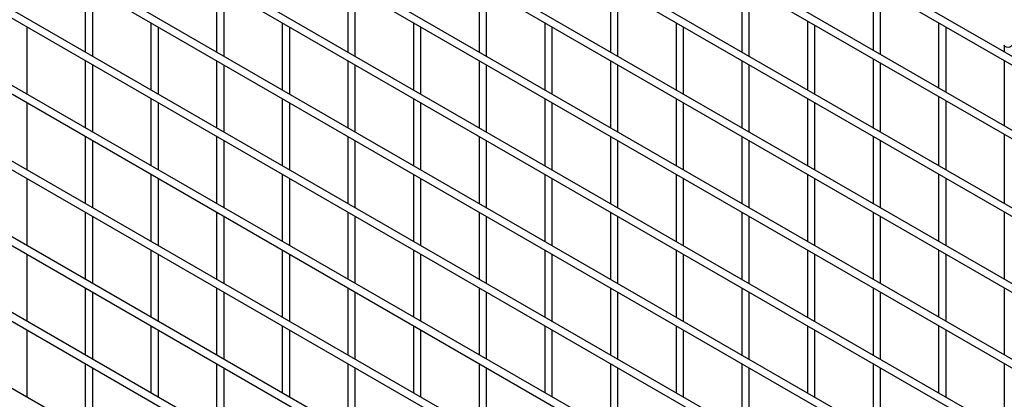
# Model space of a CAD drawing. Header units: inches. Extents: x 0.2 to 10.8, y 0.2 to 8.2.
# Tile 33 of 56: x 9.031 to 9.915, y 5.424 to 5.765. Entities that reach past the tile are written whole.
import ezdxf

# ---------------------------------------------------------------- set-up
doc = ezdxf.new("R2010")
doc.units = ezdxf.units.IN
doc.header["$MEASUREMENT"] = 0

msp = doc.modelspace()

# ---------------------------------------------------------------- linework, layer by layer
for p, q in [((7.78801, 6.95646), (10.55486, 5.35919)), ((10.55819, 5.36496), (7.79134, 6.96223)), ((7.78801, 6.89011), (10.55486, 5.29284)), ((10.48625, 5.34014), (7.85892, 6.85687)), ((10.55819, 5.22887), (7.79134, 6.82614)), ((7.78801, 6.82037), (10.55486, 5.2231)), ((10.55819, 5.16083), (7.79134, 6.75809)), ((7.78801, 6.75232), (10.55486, 5.15505)), ((7.78801, 6.68428), (10.55486, 5.08701)), ((10.55819, 5.09278), (7.79134, 6.69005)), ((10.55819, 5.02474), (7.79134, 6.622)), ((7.78801, 6.61623), (10.55486, 5.01896)), ((10.55819, 4.95669), (7.79134, 6.55396)), ((7.78801, 6.54819), (10.55486, 4.95092)), ((7.78801, 6.48014), (10.55486, 4.88287)), ((10.55819, 4.88865), (7.79134, 6.48591)), ((10.55819, 4.8206), (7.79134, 6.41787)), ((7.78801, 6.41209), (10.55486, 4.81483)), ((10.55819, 4.75256), (7.79134, 6.34982)), ((7.78801, 6.34405), (10.55486, 4.74678)), ((7.78801, 6.276), (10.55486, 4.67874)), ((10.55819, 4.68451), (7.79134, 6.28178)), ((10.55819, 4.61646), (7.79134, 6.21373)), ((7.78801, 6.20796), (10.55486, 4.61069)), ((10.55819, 4.54842), (7.79134, 6.14569)), ((9.67903, 5.79845), (9.67903, 5.7364)), ((9.08977, 5.79669), (9.08977, 5.73634)), ((9.09644, 5.7325), (9.09644, 5.79284)), ((9.20762, 5.7967), (9.20762, 5.73635)), ((9.21429, 5.73251), (9.21429, 5.79285)), ((9.32548, 5.79671), (9.32548, 5.73637)), ((9.33214, 5.73252), (9.33214, 5.79286)), ((9.44333, 5.79672), (9.44333, 5.73638)), ((9.44999, 5.73253), (9.44999, 5.79288)), ((9.56118, 5.79674), (9.56118, 5.73639)), ((9.56784, 5.73254), (9.56784, 5.79289)), ((9.6857, 5.73255), (9.6857, 5.7946)), ((9.79688, 5.79676), (9.79688, 5.73811)), ((9.80355, 5.73426), (9.80355, 5.79291)), ((9.73795, 5.76443), (9.73795, 5.70238)), ((9.03751, 5.69847), (9.03751, 5.75881)), ((9.1487, 5.76267), (9.1487, 5.70233)), ((9.15537, 5.69848), (9.15537, 5.75883)), ((9.26655, 5.76269), (9.26655, 5.70234)), ((9.27322, 5.69849), (9.27322, 5.75884)), ((9.3844, 5.7627), (9.3844, 5.70235)), ((9.39107, 5.6985), (9.39107, 5.75885)), ((9.50225, 5.76271), (9.50225, 5.70236)), ((9.50892, 5.69851), (9.50892, 5.75886)), ((9.6201, 5.76272), (9.6201, 5.70237)), ((9.62677, 5.69852), (9.62677, 5.75887)), ((9.74462, 5.69853), (9.74462, 5.76058)), ((9.85581, 5.76274), (9.85581, 5.70409)), ((9.86247, 5.70025), (9.86247, 5.75889)), ((9.91473, 5.74248), (9.91473, 5.73642)), ((9.08977, 5.72865), (9.08977, 5.6683)), ((9.20762, 5.72866), (9.20762, 5.66831)), ((9.32548, 5.72867), (9.32548, 5.66832)), ((9.44333, 5.72868), (9.44333, 5.66833)), ((9.56118, 5.72869), (9.56118, 5.66834)), ((9.67903, 5.7287), (9.67903, 5.66835)), ((9.79688, 5.73041), (9.79688, 5.66837)), ((9.91473, 5.72872), (9.91473, 5.67008)), ((9.09644, 5.66445), (9.09644, 5.7248)), ((9.21429, 5.66446), (9.21429, 5.72481)), ((9.33214, 5.66447), (9.33214, 5.72482)), ((9.44999, 5.66448), (9.44999, 5.72483)), ((9.56784, 5.66449), (9.56784, 5.72484)), ((9.6857, 5.66451), (9.6857, 5.72485)), ((9.80355, 5.66452), (9.80355, 5.72656)), ((9.1487, 5.69463), (9.1487, 5.63428)), ((9.26655, 5.69464), (9.26655, 5.63429)), ((9.3844, 5.69465), (9.3844, 5.6343)), ((9.50225, 5.69466), (9.50225, 5.63431)), ((9.6201, 5.69467), (9.6201, 5.63433)), ((9.73795, 5.69468), (9.73795, 5.63434)), ((9.85581, 5.6964), (9.85581, 5.63435)), ((9.86247, 5.6305), (9.86247, 5.69255)), ((9.03751, 5.63042), (9.03751, 5.69077)), ((9.15537, 5.63043), (9.15537, 5.69078)), ((9.27322, 5.63044), (9.27322, 5.69079)), ((9.39107, 5.63046), (9.39107, 5.6908)), ((9.50892, 5.63047), (9.50892, 5.69081)), ((9.62677, 5.63048), (9.62677, 5.69082)), ((9.74462, 5.63049), (9.74462, 5.69084)), ((9.08977, 5.6606), (9.08977, 5.60025)), ((9.20762, 5.66061), (9.20762, 5.60026)), ((9.32548, 5.66062), (9.32548, 5.60028)), ((9.44333, 5.66063), (9.44333, 5.60029)), ((9.56118, 5.66065), (9.56118, 5.6003)), ((9.67903, 5.66066), (9.67903, 5.60031)), ((9.79688, 5.66067), (9.79688, 5.60032)), ((9.91473, 5.66238), (9.91473, 5.60033)), ((9.09644, 5.59641), (9.09644, 5.65675)), ((9.21429, 5.59642), (9.21429, 5.65676)), ((9.33214, 5.59643), (9.33214, 5.65677)), ((9.44999, 5.59644), (9.44999, 5.65679)), ((9.56784, 5.59645), (9.56784, 5.6568)), ((9.6857, 5.59646), (9.6857, 5.65681)), ((9.80355, 5.59647), (9.80355, 5.65682)), ((9.03751, 5.56238), (9.03751, 5.62272)), ((9.1487, 5.62658), (9.1487, 5.56624)), ((9.15537, 5.56239), (9.15537, 5.62274)), ((9.26655, 5.6266), (9.26655, 5.56625)), ((9.27322, 5.5624), (9.27322, 5.62275)), ((9.3844, 5.62661), (9.3844, 5.56626)), ((9.39107, 5.56241), (9.39107, 5.62276)), ((9.50225, 5.62662), (9.50225, 5.56627)), ((9.50892, 5.56242), (9.50892, 5.62277)), ((9.6201, 5.62663), (9.6201, 5.56628)), ((9.62677, 5.56243), (9.62677, 5.62278)), ((9.73795, 5.62664), (9.73795, 5.56629)), ((9.74462, 5.56244), (9.74462, 5.62279)), ((9.85581, 5.62665), (9.85581, 5.5663)), ((9.86247, 5.56245), (9.86247, 5.6228)), ((9.08977, 5.59256), (9.08977, 5.53221)), ((9.09644, 5.52836), (9.09644, 5.58871)), ((9.20762, 5.59257), (9.20762, 5.53222)), ((9.21429, 5.52837), (9.21429, 5.58872)), ((9.32548, 5.59258), (9.32548, 5.53223)), ((9.33214, 5.52838), (9.33214, 5.58873)), ((9.44333, 5.59259), (9.44333, 5.53224)), ((9.44999, 5.52839), (9.44999, 5.58874)), ((9.56118, 5.5926), (9.56118, 5.53225)), ((9.56784, 5.5284), (9.56784, 5.58875)), ((9.67903, 5.59261), (9.67903, 5.53226)), ((9.6857, 5.52842), (9.6857, 5.58876)), ((9.79688, 5.59262), (9.79688, 5.53227)), ((9.80355, 5.52843), (9.80355, 5.58877)), ((9.91473, 5.59263), (9.91473, 5.53229)), ((9.03751, 5.49433), (9.03751, 5.55468)), ((9.1487, 5.55854), (9.1487, 5.49819)), ((9.15537, 5.49434), (9.15537, 5.55469)), ((9.26655, 5.55855), (9.26655, 5.4982)), ((9.27322, 5.49435), (9.27322, 5.5547)), ((9.3844, 5.55856), (9.3844, 5.49821)), ((9.39107, 5.49437), (9.39107, 5.55471)), ((9.50225, 5.55857), (9.50225, 5.49822)), ((9.50892, 5.49438), (9.50892, 5.55472)), ((9.6201, 5.55858), (9.6201, 5.49824)), ((9.62677, 5.49439), (9.62677, 5.55473)), ((9.73795, 5.55859), (9.73795, 5.49825)), ((9.74462, 5.4944), (9.74462, 5.55475)), ((9.85581, 5.55861), (9.85581, 5.49826)), ((9.86247, 5.49441), (9.86247, 5.55476)), ((9.08977, 5.52451), (9.08977, 5.46416)), ((9.20762, 5.52452), (9.20762, 5.46417)), ((9.32548, 5.52453), (9.32548, 5.46419)), ((9.44333, 5.52454), (9.44333, 5.4642)), ((9.56118, 5.52456), (9.56118, 5.46421)), ((9.67903, 5.52457), (9.67903, 5.46422)), ((9.79688, 5.52458), (9.79688, 5.46423)), ((9.91473, 5.52459), (9.91473, 5.46424)), ((9.09644, 5.46031), (9.09644, 5.52066)), ((9.21429, 5.46033), (9.21429, 5.52067)), ((9.33214, 5.46034), (9.33214, 5.52068)), ((9.44999, 5.46035), (9.44999, 5.5207)), ((9.56784, 5.46036), (9.56784, 5.52071)), ((9.6857, 5.46037), (9.6857, 5.52072)), ((9.80355, 5.46038), (9.80355, 5.52073)), ((9.1487, 5.49049), (9.1487, 5.43015)), ((9.26655, 5.4905), (9.26655, 5.43016)), ((9.3844, 5.49052), (9.3844, 5.43017)), ((9.50225, 5.49053), (9.50225, 5.43018)), ((9.6201, 5.49054), (9.6201, 5.43019)), ((9.73795, 5.49055), (9.73795, 5.4302)), ((9.85581, 5.49056), (9.85581, 5.43021)), ((9.03751, 5.42629), (9.03751, 5.48663)), ((9.15537, 5.4263), (9.15537, 5.48665)), ((9.27322, 5.42631), (9.27322, 5.48666)), ((9.39107, 5.42632), (9.39107, 5.48667)), ((9.50892, 5.42633), (9.50892, 5.48668)), ((9.62677, 5.42634), (9.62677, 5.48669)), ((9.74462, 5.42635), (9.74462, 5.4867)), ((9.86247, 5.42636), (9.86247, 5.48671)), ((9.08977, 5.45647), (9.08977, 5.39612)), ((9.20762, 5.45648), (9.20762, 5.39613)), ((9.32548, 5.45649), (9.32548, 5.39614)), ((9.44333, 5.4565), (9.44333, 5.39615)), ((9.56118, 5.45651), (9.56118, 5.39616)), ((9.67903, 5.45652), (9.67903, 5.39617)), ((9.79688, 5.45653), (9.79688, 5.39618)), ((9.91473, 5.45654), (9.91473, 5.3962)), ((9.09644, 5.39227), (9.09644, 5.45262)), ((9.21429, 5.39228), (9.21429, 5.45263)), ((9.33214, 5.39229), (9.33214, 5.45264)), ((9.44999, 5.3923), (9.44999, 5.45265)), ((9.56784, 5.39231), (9.56784, 5.45266)), ((9.6857, 5.39233), (9.6857, 5.45267)), ((9.80355, 5.39234), (9.80355, 5.45268))]:
    msp.add_line(p, q)
at = {"flags": 128}
msp.add_lwpolyline([(9.9214, 5.74249), (9.9214, 5.74248), (9.92114, 5.74175), (9.92042, 5.74112), (9.91934, 5.7407), (9.91806, 5.74056), (9.91679, 5.7407), (9.91571, 5.74112), (9.91498, 5.74175), (9.91473, 5.74248), (9.91473, 5.74249)], dxfattribs=at)

doc.saveas('drawing.dxf')
